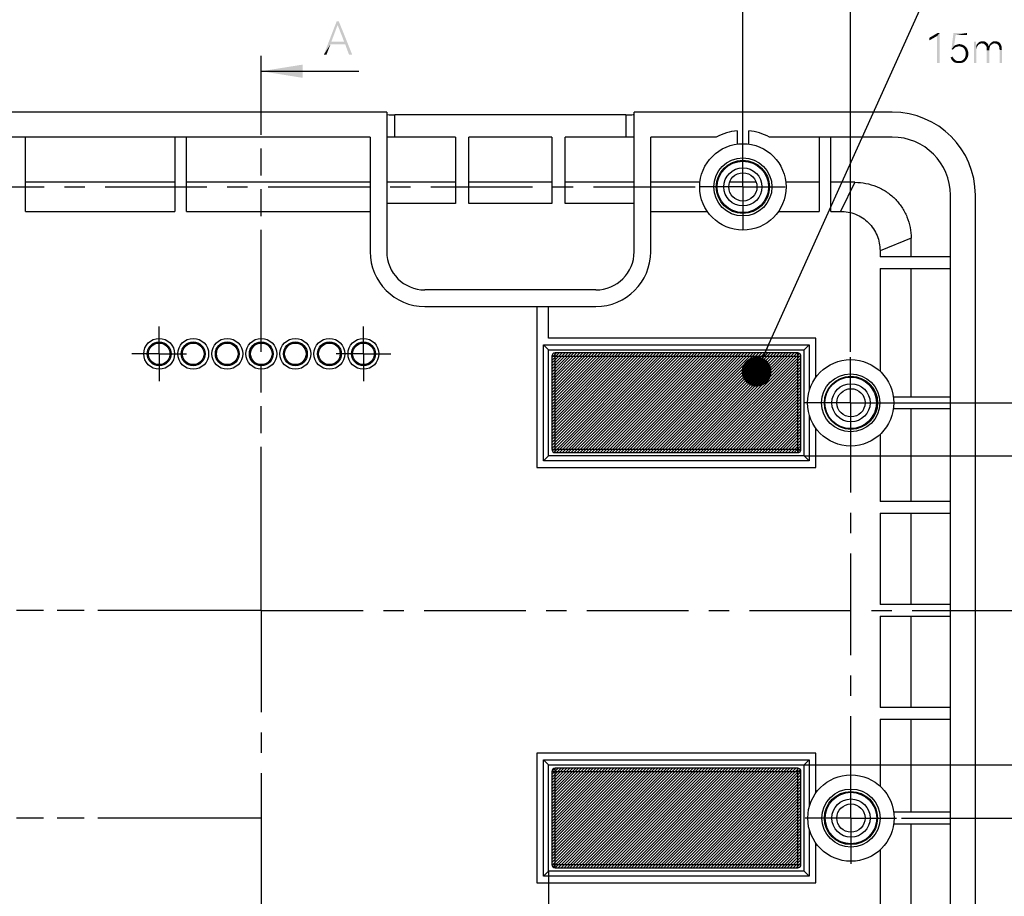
# Model space of a CAD drawing. Header units: millimetres. Extents: x 0 to 297, y 0 to 210.
# Tile 103 of 122: x 184 to 243, y 114 to 167. Entities that reach past the tile are written whole.
import ezdxf

# ---------------------------------------------------------------- set-up
doc = ezdxf.new("R2010")
doc.units = ezdxf.units.MM
doc.header["$LTSCALE"] = 16.335
doc.linetypes.add('CENTER', pattern=[0.6, 0.375, -0.075, 0.075, -0.075])
doc.linetypes.add('PHANTOM', pattern=[0.8, 0.45, -0.05, 0.1, -0.05, 0.1, -0.05])
doc.layers.get('0').update_dxf_attribs({"linetype": 'CONTINUOUS'})
doc.layers.add('DEFAULT_1', color=7, linetype='CENTER')
doc.styles.get("Standard").update_dxf_attribs({"font": 'harmonyos_sans_sc_light.ttf'})
doc.dimstyles.new('DIMSTYLE_1', dxfattribs={"dimtxt": 2, "dimasz": 1.8, "dimexe": 0.8, "dimexo": 0, "dimgap": 0.5, "dimtad": 1, "dimzin": 0, "dimdsep": 46, "dimtxsty": 'STANDARD', "dimblk": '_FILLED', "dimblk1": '_FILLED', "dimblk2": '_FILLED', "dimcen": 0.09, "dimclrt": 7, "dimazin": 0, "dimtol": 1, "dimtp": 0.25, "dimtm": 0.25, "dimtfac": 1, "dimtofl": 0, "dimtmove": 0, "dimatfit": 3, "dimldrblk": '_FILLED', "dimfxl": 1, "dimtolj": 1, "dimtzin": 0, "dimarcsym": 0})
doc.dimstyles.new('DIMSTYLE_3', dxfattribs={"dimtxt": 2, "dimasz": 1.8, "dimexe": 0.8, "dimexo": 0, "dimgap": 0.5, "dimtad": 1, "dimzin": 0, "dimdsep": 46, "dimtxsty": 'STANDARD', "dimblk": '_FILLED', "dimblk1": '_FILLED', "dimblk2": '_FILLED', "dimcen": 0.09, "dimclrt": 7, "dimazin": 0, "dimtol": 1, "dimtp": 0.15, "dimtm": 0.15, "dimtfac": 1, "dimtofl": 0, "dimtmove": 0, "dimatfit": 3, "dimldrblk": '_FILLED', "dimfxl": 1, "dimtolj": 1, "dimtzin": 0, "dimarcsym": 0})
doc.dimstyles.get("Standard").update_dxf_attribs({"dimtxt": 1.8, "dimasz": 1.8, "dimexe": 0.8, "dimexo": 0, "dimtad": 1, "dimzin": 0, "dimdsep": 46, "dimtxsty": 'STANDARD', "dimblk": '_FILLED', "dimblk1": '_FILLED', "dimblk2": '_FILLED', "dimcen": 0.09, "dimclrt": 7, "dimazin": 0, "dimtol": 1, "dimtp": 0.005, "dimtm": 0.005, "dimtfac": 1, "dimtofl": 0, "dimtmove": 0, "dimatfit": 3, "dimldrblk": '_FILLED', "dimfxl": 1, "dimtolj": 1, "dimtzin": 0, "dimarcsym": 0})

# ---------------------------------------------------------------- blocks, each defined once
blk = doc.blocks.new('_FILLED')
at = {"color": 0, "linetype": 'BYBLOCK'}
blk.add_solid([(0, 0), (-1, 0.167), (-1, -0.167)], dxfattribs=at)
blk = doc.blocks.new('XSEC_FILLED')
at = {"color": 0, "linetype": 'BYBLOCK'}
blk.add_solid([(0, 0), (-1, 0.16), (-1, -0.16)], dxfattribs=at)
blk = doc.blocks.new('*D4')
at = {"color": 7, "linetype": 'CONTINUOUS'}
for p, q in [((169.669, 159.362), (169.669, 169.285)), ((227.669, 159.362), (227.669, 169.285)), ((169.669, 168.485), (198.669, 168.485)), ((227.669, 168.485), (198.669, 168.485))]:
    blk.add_line(p, q, dxfattribs=at)
at = {"color": 7, "linetype": 'CONTINUOUS', "xscale": 1.8, "yscale": 1.8, "zscale": 1.8, "rotation": 180}
blk.add_blockref('_FILLED', (169.669, 168.485), dxfattribs=at)
at = {"color": 7, "linetype": 'CONTINUOUS', "xscale": 1.8, "yscale": 1.8, "zscale": 1.8}
blk.add_blockref('_FILLED', (227.669, 168.485), dxfattribs=at)
blk = doc.blocks.new('*D5')
at = {"color": 7, "linetype": 'CONTINUOUS'}
for p, q in [((163.159, 147.1), (163.159, 173.627)), ((234.159, 147.027), (234.159, 173.627)), ((163.159, 172.827), (198.659, 172.827)), ((234.159, 172.827), (198.659, 172.827))]:
    blk.add_line(p, q, dxfattribs=at)
at = {"color": 7, "linetype": 'CONTINUOUS', "xscale": 1.8, "yscale": 1.8, "zscale": 1.8, "rotation": 180}
blk.add_blockref('_FILLED', (163.159, 172.827), dxfattribs=at)
at = {"color": 7, "linetype": 'CONTINUOUS', "xscale": 1.8, "yscale": 1.8, "zscale": 1.8}
blk.add_blockref('_FILLED', (234.159, 172.827), dxfattribs=at)
blk = doc.blocks.new('*D6')
at = {"color": 7, "linetype": 'CONTINUOUS'}
for p, q in [((236.926, 143.964), (252.384, 143.964)), ((251.584, 143.964), (251.584, 131.464)), ((251.584, 118.964), (251.584, 131.464)), ((237.218, 118.964), (252.384, 118.964))]:
    blk.add_line(p, q, dxfattribs=at)
at = {"color": 7, "linetype": 'CONTINUOUS', "xscale": 1.8, "yscale": 1.8, "zscale": 1.8}
for p, rotation in [((251.584, 143.964), 90), ((251.584, 118.964), 270)]:
    blk.add_blockref('_FILLED', p, dxfattribs=dict(at, rotation=rotation))
blk = doc.blocks.new('*D8')
at = {"color": 7, "linetype": 'CONTINUOUS'}
for p, q in [((181.369, 115.764), (181.369, 91.628)), ((215.969, 115.764), (215.969, 91.628)), ((181.369, 92.428), (198.669, 92.428)), ((215.969, 92.428), (198.669, 92.428))]:
    blk.add_line(p, q, dxfattribs=at)
at = {"color": 7, "linetype": 'CONTINUOUS', "xscale": 1.8, "yscale": 1.8, "zscale": 1.8, "rotation": 180}
blk.add_blockref('_FILLED', (181.369, 92.428), dxfattribs=at)
at = {"color": 7, "linetype": 'CONTINUOUS', "xscale": 1.8, "yscale": 1.8, "zscale": 1.8}
blk.add_blockref('_FILLED', (215.969, 92.428), dxfattribs=at)
blk = doc.blocks.new('*D9')
at = {"color": 7, "linetype": 'CONTINUOUS'}
for p, q in [((231.369, 140.764), (248.693, 140.764)), ((247.893, 140.764), (247.893, 131.464)), ((247.893, 122.164), (247.893, 131.464)), ((231.369, 122.164), (248.693, 122.164))]:
    blk.add_line(p, q, dxfattribs=at)
at = {"color": 7, "linetype": 'CONTINUOUS', "xscale": 1.8, "yscale": 1.8, "zscale": 1.8}
for p, rotation in [((247.893, 140.764), 90), ((247.893, 122.164), 270)]:
    blk.add_blockref('_FILLED', p, dxfattribs=dict(at, rotation=rotation))

msp = doc.modelspace()

# ---------------------------------------------------------------- hatches: boundary and pattern name
at = {"linetype": 'CONTINUOUS'}
h = msp.add_hatch(dxfattribs=at)
h.set_pattern_fill('0', scale=0.125, angle=45, style=0, pattern_type=0)
h.set_pattern_definition([(45, (0, 0), (-0.08838835, 0.08838835), [])])
edge = h.paths.add_edge_path()
edge.add_arc((180.969, 116.164), 0.2, 270, 360)
edge.add_line((181.169, 116.164), (181.169, 121.764))
edge.add_arc((180.969, 121.764), 0.2, 0, 90)
edge.add_line((180.969, 121.964), (166.369, 121.964))
edge.add_arc((166.369, 121.764), 0.2, 90, 180)
edge.add_line((166.169, 121.764), (166.169, 116.164))
edge.add_arc((166.369, 116.164), 0.2, 180, 270)
edge.add_line((166.369, 115.964), (180.969, 115.964))
edge = h.paths.add_edge_path()
edge.add_arc((230.969, 116.164), 0.2, 270, 360)
edge.add_line((231.169, 116.164), (231.169, 121.764))
edge.add_arc((230.969, 121.764), 0.2, 0, 90)
edge.add_line((230.969, 121.964), (216.369, 121.964))
edge.add_arc((216.369, 121.764), 0.2, 90, 180)
edge.add_line((216.169, 121.764), (216.169, 116.164))
edge.add_arc((216.369, 116.164), 0.2, 180, 270)
edge.add_line((216.369, 115.964), (230.969, 115.964))
edge = h.paths.add_edge_path()
edge.add_arc((166.369, 141.164), 0.2, 180, 270)
edge.add_line((166.369, 140.964), (180.969, 140.964))
edge.add_arc((180.969, 141.164), 0.2, 270, 360)
edge.add_line((181.169, 141.164), (181.169, 146.764))
edge.add_arc((180.969, 146.764), 0.2, 0, 90)
edge.add_line((180.969, 146.964), (166.369, 146.964))
edge.add_arc((166.369, 146.764), 0.2, 90, 180)
edge.add_line((166.169, 146.764), (166.169, 141.164))
edge = h.paths.add_edge_path()
edge.add_arc((230.969, 141.164), 0.2, 270, 360)
edge.add_line((231.169, 141.164), (231.169, 146.764))
edge.add_arc((230.969, 146.764), 0.2, 0, 90)
edge.add_line((230.969, 146.964), (216.369, 146.964))
edge.add_arc((216.369, 146.764), 0.2, 90, 180)
edge.add_line((216.169, 146.764), (216.169, 141.164))
edge.add_arc((216.369, 141.164), 0.2, 180, 270)
edge.add_line((216.369, 140.964), (230.969, 140.964))

# ---------------------------------------------------------------- linework, layer by layer
at = {"color": 7, "linetype": 'PHANTOM'}
for p, q in [((198.669, 161.428), (198.669, 163.928)), ((198.669, 133.964), (198.669, 161.428)), ((198.669, 131.464), (198.669, 133.964)), ((196.169, 131.464), (176.169, 131.464)), ((198.669, 131.464), (196.169, 131.464)), ((196.169, 118.964), (156.911, 118.964)), ((198.669, 118.964), (196.169, 118.964)), ((198.669, 118.964), (198.669, 116.464)), ((198.669, 116.464), (198.669, 113.017))]:
    msp.add_line(p, q, dxfattribs=at)
at = {"color": 7, "linetype": 'CONTINUOUS'}
for p, q in [((202.046, 163.928), (204.546, 163.928)), ((206.219, 161.464), (160.669, 161.464)), ((206.219, 161.464), (206.219, 153.064)), ((206.719, 159.964), (206.719, 161.293)), ((220.619, 161.293), (206.719, 161.293)), ((220.619, 161.293), (220.619, 159.964)), ((221.119, 153.064), (221.119, 161.464)), ((236.669, 161.464), (221.119, 161.464)), ((227.319, 160.346), (227.319, 159.54)), ((228.019, 159.54), (228.019, 160.346)), ((205.219, 159.964), (171.269, 159.964)), ((184.469, 155.491), (184.469, 159.964)), ((193.469, 159.964), (193.469, 155.491)), ((194.169, 155.491), (194.169, 159.964)), ((205.219, 159.964), (205.219, 153.064)), ((210.369, 159.964), (206.219, 159.964)), ((210.369, 159.964), (210.369, 155.957)), ((211.169, 155.957), (211.169, 159.964)), ((216.169, 159.964), (211.169, 159.964)), ((216.169, 159.964), (216.169, 155.957)), ((216.969, 155.957), (216.969, 159.964)), ((221.119, 159.964), (216.969, 159.964)), ((222.119, 153.064), (222.119, 159.964)), ((226.069, 159.964), (222.119, 159.964)), ((236.669, 159.964), (229.269, 159.964)), ((232.269, 159.964), (232.269, 155.491)), ((232.969, 155.491), (232.969, 159.964)), ((193.469, 157.241), (184.469, 157.241)), ((205.219, 157.241), (194.169, 157.241)), ((210.369, 157.241), (206.219, 157.241)), ((216.169, 157.241), (211.169, 157.241)), ((221.119, 157.241), (216.969, 157.241)), ((225.083, 157.241), (222.119, 157.241)), ((228.472, 157.241), (226.865, 157.241)), ((232.269, 157.241), (230.254, 157.241)), ((234.416, 157.241), (232.969, 157.241)), ((234.416, 157.241), (233.541, 155.491)), ((210.369, 155.957), (206.219, 155.957)), ((216.169, 155.957), (211.169, 155.957)), ((221.119, 155.957), (216.969, 155.957)), ((240.169, 112.675), (240.169, 156.464)), ((241.669, 106.464), (241.669, 156.464)), ((184.469, 155.491), (193.469, 155.491)), ((194.169, 155.491), (205.219, 155.491)), ((222.119, 155.491), (225.526, 155.491)), ((229.811, 155.491), (232.269, 155.491)), ((232.969, 155.491), (233.541, 155.491)), ((237.804, 153.867), (235.929, 153.117)), ((237.804, 152.76), (237.804, 153.867)), ((235.929, 153.117), (235.929, 152.76)), ((240.169, 152.76), (235.929, 152.76)), ((235.929, 152.06), (240.169, 152.06)), ((235.929, 152.06), (235.929, 145.869)), ((237.804, 144.314), (237.804, 152.06)), ((218.819, 150.764), (208.519, 150.764)), ((208.519, 149.764), (218.819, 149.764)), ((215.269, 149.764), (215.269, 140.064)), ((215.969, 147.864), (215.969, 149.764)), ((232.069, 147.864), (215.969, 147.864)), ((232.069, 145.51), (232.069, 147.864)), ((215.669, 140.464), (215.669, 147.464)), ((215.669, 147.464), (231.669, 147.464)), ((215.669, 147.464), (215.969, 147.164)), ((215.969, 140.764), (215.969, 147.164)), ((215.969, 147.164), (231.369, 147.164)), ((231.669, 147.464), (231.369, 147.164)), ((231.369, 140.764), (231.369, 147.164)), ((231.669, 147.464), (231.669, 144.71)), ((216.169, 146.764), (216.169, 141.164)), ((216.169, 146.764), (216.169, 141.164)), ((216.169, 146.764), (231.169, 146.764)), ((230.969, 146.964), (216.369, 146.964)), ((216.369, 140.964), (216.369, 146.964)), ((230.969, 146.964), (216.369, 146.964)), ((230.969, 140.964), (230.969, 146.964)), ((231.169, 141.164), (231.169, 146.764)), ((231.169, 141.164), (231.169, 146.764)), ((240.169, 144.314), (236.735, 144.314)), ((236.735, 143.614), (240.169, 143.614)), ((237.804, 138.014), (237.804, 143.614)), ((231.669, 143.217), (231.669, 140.464)), ((232.069, 140.064), (232.069, 142.418)), ((235.929, 142.059), (235.929, 138.014)), ((216.169, 141.164), (231.169, 141.164)), ((215.669, 140.464), (215.969, 140.764)), ((231.369, 140.764), (215.969, 140.764)), ((216.369, 140.964), (230.969, 140.964)), ((216.369, 140.964), (230.969, 140.964)), ((231.669, 140.464), (231.369, 140.764)), ((215.269, 140.064), (232.069, 140.064)), ((231.669, 140.464), (215.669, 140.464)), ((240.169, 138.014), (235.929, 138.014)), ((235.929, 137.314), (240.169, 137.314)), ((235.929, 137.314), (235.929, 131.814)), ((237.804, 131.814), (237.804, 137.314)), ((240.169, 131.814), (235.929, 131.814)), ((235.929, 131.114), (240.169, 131.114)), ((235.929, 131.114), (235.929, 125.614)), ((237.804, 125.614), (237.804, 131.114)), ((240.169, 125.614), (235.929, 125.614)), ((235.929, 124.914), (240.169, 124.914)), ((235.929, 124.914), (235.929, 120.886)), ((237.804, 119.314), (237.804, 124.914)), ((232.069, 122.864), (215.269, 122.864)), ((215.269, 122.864), (215.269, 115.064)), ((232.069, 120.484), (232.069, 122.864)), ((215.669, 122.464), (231.669, 122.464)), ((215.669, 122.464), (215.969, 122.164)), ((215.669, 115.464), (215.669, 122.464)), ((215.969, 122.164), (231.369, 122.164)), ((215.969, 115.764), (215.969, 122.164)), ((231.669, 122.464), (231.369, 122.164)), ((231.369, 115.764), (231.369, 122.164)), ((231.669, 122.464), (231.669, 119.644)), ((216.169, 121.764), (216.169, 116.164)), ((216.169, 121.764), (231.169, 121.764)), ((216.169, 121.764), (216.169, 116.164)), ((230.969, 121.964), (216.369, 121.964)), ((230.969, 121.964), (216.369, 121.964)), ((216.369, 115.964), (216.369, 121.964)), ((230.969, 115.964), (230.969, 121.964)), ((231.169, 116.164), (231.169, 121.764)), ((231.169, 116.164), (231.169, 121.764)), ((240.169, 119.314), (236.754, 119.314)), ((236.754, 118.614), (240.169, 118.614)), ((237.804, 112.951), (237.804, 118.614)), ((231.669, 118.284), (231.669, 115.464)), ((232.069, 115.064), (232.069, 117.444)), ((235.929, 117.041), (235.929, 110.867)), ((215.669, 115.464), (215.969, 115.764)), ((231.369, 115.764), (215.969, 115.764)), ((216.169, 116.164), (231.169, 116.164)), ((216.369, 115.964), (230.969, 115.964)), ((216.369, 115.964), (230.969, 115.964)), ((231.669, 115.464), (231.369, 115.764)), ((215.269, 115.064), (232.069, 115.064)), ((231.669, 115.464), (215.669, 115.464))]:
    msp.add_line(p, q, dxfattribs=at)
for centre, radius in [((227.669, 156.964), 2.6), ((227.669, 156.964), 1.75), ((227.669, 156.964), 1.6), ((227.669, 156.964), 1.55), ((227.669, 156.964), 1.15), ((227.669, 156.964), 0.85), ((192.519, 146.914), 0.929), ((194.569, 146.914), 0.929), ((196.619, 146.914), 0.929), ((198.669, 146.914), 0.929), ((200.719, 146.914), 0.929), ((202.769, 146.914), 0.929), ((204.819, 146.914), 0.929), ((192.519, 146.914), 0.718), ((192.519, 146.914), 0.65), ((194.569, 146.914), 0.718), ((194.569, 146.914), 0.65), ((196.619, 146.914), 0.718), ((196.619, 146.914), 0.65), ((198.669, 146.914), 0.718), ((198.669, 146.914), 0.65), ((200.719, 146.914), 0.718), ((200.719, 146.914), 0.65), ((202.769, 146.914), 0.718), ((202.769, 146.914), 0.65), ((204.819, 146.914), 0.718), ((204.819, 146.914), 0.65), ((234.159, 143.964), 2.6), ((234.159, 143.964), 1.75), ((234.179, 143.964), 1.6), ((234.159, 143.964), 1.55), ((234.179, 143.964), 1.15), ((234.179, 143.964), 0.85), ((234.178, 118.964), 2.6), ((234.178, 118.964), 1.75), ((234.178, 118.964), 1.6), ((234.178, 118.964), 1.55), ((234.178, 118.964), 1.15), ((234.178, 118.964), 0.85)]:
    msp.add_circle(centre, radius, dxfattribs=at)
for centre, radius, start, end in [((236.669, 156.464), 5, 0, 90), ((227.669, 156.964), 3.4, 95.90856, 118.07249), ((227.669, 156.964), 3.4, 61.92751, 84.09144), ((236.669, 156.464), 3.5, 0, 90), ((208.519, 153.064), 3.3, 180, 270), ((208.519, 153.064), 2.3, 180, 270), ((218.819, 153.064), 3.3, 270, 360), ((218.819, 153.064), 2.3, 270, 360), ((216.369, 146.764), 0.2, 90, 180), ((216.369, 146.764), 0.2, 90, 180), ((230.969, 146.764), 0.2, 0, 90), ((230.969, 146.764), 0.2, 0, 90), ((216.369, 141.164), 0.2, 180, 270), ((216.369, 141.164), 0.2, 180, 270), ((230.969, 141.164), 0.2, 270, 360), ((230.969, 141.164), 0.2, 270, 360), ((216.369, 121.764), 0.2, 90, 180), ((216.369, 121.764), 0.2, 90, 180), ((230.969, 121.764), 0.2, 0, 90), ((230.969, 121.764), 0.2, 0, 90), ((216.369, 116.164), 0.2, 180, 270), ((216.369, 116.164), 0.2, 180, 270), ((230.969, 116.164), 0.2, 270, 360), ((230.969, 116.164), 0.2, 270, 360)]:
    msp.add_arc(centre, radius, start, end, dxfattribs=at)
for centre, start_param, end_param in [((206.719, 161.337), -3.141593, -1.570796), ((220.619, 161.337), -1.570796, 0)]:
    msp.add_ellipse(centre, major_axis=(0.5, 0), ratio=0.087489, start_param=start_param, end_param=end_param, dxfattribs=at)
for points, knots in [([(234.416, 157.241), (234.637, 157.241), (235.081, 157.199), (235.72, 157.006), (236.311, 156.696), (236.83, 156.276), (237.253, 155.759), (237.566, 155.17), (237.761, 154.532), (237.804, 154.088), (237.804, 153.867)], [0, 0, 0, 0, 0.125001, 0.250001, 0.375002, 0.500002, 0.625002, 0.750002, 0.875001, 1, 1, 1, 1]), ([(233.541, 155.491), (233.697, 155.491), (234.01, 155.464), (234.461, 155.329), (234.878, 155.112), (235.242, 154.813), (235.543, 154.452), (235.763, 154.036), (235.9, 153.586), (235.929, 153.273), (235.929, 153.117)], [0, 0, 0, 0, 0.125015, 0.250009, 0.375017, 0.500006, 0.624997, 0.75, 0.874991, 1, 1, 1, 1])]:
    msp.add_open_spline(points, degree=3, knots=knots, dxfattribs=at)
for points in [[(203.338, 166.928), (203.265, 166.709), (202.433, 164.928)], [(203.338, 166.928), (202.433, 164.928), (203.206, 166.928)], [(203.265, 166.709), (202.885, 165.701), (202.433, 164.928)], [(203.659, 165.701), (203.265, 166.709), (203.338, 166.928)], [(203.717, 165.555), (203.659, 165.701), (203.338, 166.928)], [(203.951, 164.928), (203.717, 165.555), (203.338, 166.928)], [(203.951, 164.928), (203.338, 166.928), (204.141, 164.928)], [(239.521, 166.232), (239.364, 166.048), (238.904, 165.943)], [(239.521, 166.232), (238.904, 165.943), (239.403, 166.232)], [(238.904, 165.943), (239.364, 166.048), (238.904, 165.785)], [(239.364, 164.432), (239.364, 166.048), (239.521, 166.232)], [(239.364, 164.432), (239.521, 166.232), (239.521, 164.432)], [(240.48, 166.1), (240.231, 165.259), (240.349, 166.232)], [(240.48, 166.1), (240.388, 165.443), (240.231, 165.259)], [(240.349, 166.232), (241.164, 166.232), (240.48, 166.1)], [(240.48, 166.1), (241.164, 166.232), (241.164, 166.1)], [(202.885, 165.701), (202.841, 165.555), (202.433, 164.928)], [(202.433, 164.928), (202.841, 165.555), (202.593, 164.928)], [(202.885, 165.701), (203.659, 165.701), (202.841, 165.555)], [(203.717, 165.555), (202.841, 165.555), (203.659, 165.701)], [(240.388, 165.443), (240.48, 165.378), (240.231, 165.259)], [(240.98, 165.483), (240.388, 165.443), (240.454, 165.496)], [(240.388, 165.443), (240.98, 165.483), (241.045, 165.443)], [(240.388, 165.443), (241.045, 165.443), (240.625, 165.417)], [(240.388, 165.443), (240.625, 165.417), (240.52, 165.391)], [(240.388, 165.443), (240.52, 165.391), (240.48, 165.378)], [(240.914, 165.509), (240.454, 165.496), (240.533, 165.522)], [(240.454, 165.496), (240.914, 165.509), (240.98, 165.483)], [(240.783, 165.548), (240.848, 165.535), (240.533, 165.522)], [(240.783, 165.548), (240.533, 165.522), (240.612, 165.548)], [(240.533, 165.522), (240.848, 165.535), (240.914, 165.509)], [(240.612, 165.548), (240.704, 165.562), (240.783, 165.548)], [(240.691, 165.417), (240.625, 165.417), (241.045, 165.443)], [(240.77, 165.417), (240.691, 165.417), (241.045, 165.443)], [(240.848, 165.391), (240.77, 165.417), (241.045, 165.443)], [(240.848, 165.391), (241.045, 165.443), (241.085, 165.391)], [(241.715, 165.706), (241.715, 165.614), (241.597, 164.432)], [(241.715, 165.706), (241.597, 164.432), (241.597, 165.706)], [(241.715, 165.614), (241.715, 165.548), (241.597, 164.432)], [(241.715, 165.548), (241.715, 165.496), (241.597, 164.432)], [(241.715, 165.496), (241.729, 165.47), (241.597, 164.432)], [(241.729, 165.47), (241.729, 165.246), (241.597, 164.432)], [(241.86, 165.522), (241.729, 165.47), (241.755, 165.535)], [(241.86, 165.522), (241.834, 165.496), (241.729, 165.47)], [(241.729, 165.47), (241.834, 165.496), (241.807, 165.456)], [(241.729, 165.47), (241.807, 165.456), (241.781, 165.404)], [(241.729, 165.47), (241.781, 165.404), (241.755, 165.351)], [(241.729, 165.47), (241.755, 165.351), (241.742, 165.299)], [(241.729, 165.47), (241.742, 165.299), (241.729, 165.246)], [(241.939, 165.575), (241.899, 165.548), (241.755, 165.535)], [(241.939, 165.575), (241.755, 165.535), (241.794, 165.575)], [(241.755, 165.535), (241.899, 165.548), (241.86, 165.522)], [(242.031, 165.601), (241.794, 165.575), (241.834, 165.627)], [(242.031, 165.601), (241.978, 165.588), (241.794, 165.575)], [(241.794, 165.575), (241.978, 165.588), (241.939, 165.575)], [(242.333, 165.653), (241.834, 165.627), (241.873, 165.667)], [(241.834, 165.627), (242.333, 165.653), (242.386, 165.614)], [(241.834, 165.627), (242.386, 165.614), (242.031, 165.601)], [(242.28, 165.693), (241.873, 165.667), (241.926, 165.693)], [(241.873, 165.667), (242.28, 165.693), (242.333, 165.653)], [(242.228, 165.719), (241.926, 165.693), (241.991, 165.719)], [(241.926, 165.693), (242.228, 165.719), (242.28, 165.693)], [(242.11, 165.732), (242.175, 165.732), (241.991, 165.719)], [(242.11, 165.732), (241.991, 165.719), (242.044, 165.732)], [(241.991, 165.719), (242.175, 165.732), (242.228, 165.719)], [(242.07, 165.601), (242.031, 165.601), (242.386, 165.614)], [(242.136, 165.588), (242.07, 165.601), (242.386, 165.614)], [(242.188, 165.575), (242.136, 165.588), (242.386, 165.614)], [(242.188, 165.575), (242.386, 165.614), (242.425, 165.562)], [(242.425, 165.562), (242.241, 165.535), (242.188, 165.575)], [(242.28, 165.496), (242.241, 165.535), (242.425, 165.562)], [(242.28, 165.496), (242.425, 165.562), (242.451, 165.496)], [(242.451, 165.496), (242.32, 165.443), (242.28, 165.496)], [(242.32, 165.443), (242.451, 165.496), (242.478, 165.43)], [(242.478, 165.43), (242.346, 165.364), (242.32, 165.443)], [(242.478, 165.43), (242.543, 165.404), (242.346, 165.364)], [(242.596, 165.496), (242.57, 165.456), (242.478, 165.43)], [(242.596, 165.496), (242.478, 165.43), (242.504, 165.496)], [(242.478, 165.43), (242.57, 165.456), (242.543, 165.404)], [(242.675, 165.548), (242.504, 165.496), (242.543, 165.562)], [(242.675, 165.548), (242.635, 165.522), (242.504, 165.496)], [(242.504, 165.496), (242.635, 165.522), (242.596, 165.496)], [(242.793, 165.601), (242.543, 165.562), (242.583, 165.614)], [(242.793, 165.601), (242.753, 165.588), (242.543, 165.562)], [(242.753, 165.588), (242.714, 165.575), (242.543, 165.562)], [(242.543, 165.562), (242.714, 165.575), (242.675, 165.548)], [(242.583, 165.614), (242.635, 165.653), (243.095, 165.667)], [(242.793, 165.601), (242.583, 165.614), (243.095, 165.667)], [(243.095, 165.667), (242.635, 165.653), (242.688, 165.693)], [(242.951, 165.719), (243.029, 165.706), (242.688, 165.693)], [(242.951, 165.719), (242.688, 165.693), (242.74, 165.719)], [(242.688, 165.693), (243.029, 165.706), (243.095, 165.667)], [(242.872, 165.732), (242.74, 165.719), (242.806, 165.732)], [(242.74, 165.719), (242.872, 165.732), (242.951, 165.719)], [(242.845, 165.601), (242.793, 165.601), (243.095, 165.667)], [(242.845, 165.601), (243.095, 165.667), (243.161, 165.601)], [(243.161, 165.601), (242.898, 165.588), (242.845, 165.601)], [(242.964, 165.575), (242.898, 165.588), (243.161, 165.601)], [(243.016, 165.535), (242.964, 165.575), (243.161, 165.601)], [(243.016, 165.535), (243.161, 165.601), (243.2, 165.535)], [(243.2, 165.535), (243.056, 165.496), (243.016, 165.535)], [(243.082, 165.443), (243.056, 165.496), (243.2, 165.535)], [(243.082, 165.443), (243.2, 165.535), (243.24, 165.443)], [(243.24, 165.443), (243.108, 165.364), (243.082, 165.443)], [(243.108, 165.364), (243.24, 165.443), (243.253, 165.351)], [(240.48, 165.378), (240.428, 165.338), (240.231, 165.259)], [(240.428, 165.338), (240.388, 165.312), (240.231, 165.259)], [(240.231, 165.259), (240.388, 165.312), (240.349, 165.259)], [(240.349, 165.259), (240.31, 165.22), (240.231, 165.259)], [(240.625, 165.417), (240.572, 165.404), (240.52, 165.391)], [(241.085, 165.391), (240.927, 165.351), (240.848, 165.391)], [(240.927, 165.351), (241.085, 165.391), (241.137, 165.338)], [(241.137, 165.338), (240.98, 165.299), (240.927, 165.351)], [(240.98, 165.299), (241.137, 165.338), (241.177, 165.286)], [(241.177, 165.286), (241.032, 165.233), (240.98, 165.299)], [(241.032, 165.233), (241.177, 165.286), (241.203, 165.207)], [(241.203, 165.207), (241.059, 165.154), (241.032, 165.233)], [(241.059, 165.154), (241.203, 165.207), (241.229, 165.141)], [(241.229, 165.141), (241.085, 165.075), (241.059, 165.154)], [(241.229, 164.826), (241.059, 164.799), (241.085, 164.891)], [(241.085, 165.075), (241.229, 165.141), (241.242, 165.062)], [(241.242, 165.062), (241.085, 164.983), (241.085, 165.075)], [(241.085, 164.983), (241.242, 165.062), (241.242, 164.983)], [(241.242, 164.983), (241.242, 164.905), (241.085, 164.891)], [(241.242, 164.983), (241.085, 164.891), (241.085, 164.983)], [(241.085, 164.891), (241.242, 164.905), (241.229, 164.826)], [(241.729, 165.246), (241.729, 165.18), (241.597, 164.432)], [(241.597, 164.432), (241.729, 165.18), (241.729, 164.432)], [(242.346, 165.364), (242.543, 165.404), (242.53, 165.351)], [(242.53, 165.351), (242.359, 165.286), (242.346, 165.364)], [(242.53, 165.351), (242.517, 165.299), (242.359, 165.286)], [(242.359, 165.286), (242.517, 165.299), (242.504, 165.246)], [(242.504, 165.246), (242.359, 165.194), (242.359, 165.286)], [(242.359, 165.194), (242.504, 165.246), (242.504, 165.18)], [(242.504, 165.18), (242.359, 164.432), (242.359, 165.194)], [(242.359, 164.432), (242.504, 165.18), (242.504, 164.432)], [(243.253, 165.351), (243.121, 165.286), (243.108, 165.364)], [(243.121, 165.286), (243.253, 165.351), (243.266, 165.233)], [(243.266, 165.233), (243.134, 165.194), (243.121, 165.286)], [(243.134, 164.432), (243.134, 165.194), (243.266, 165.233)], [(243.134, 164.432), (243.266, 165.233), (243.266, 164.432)], [(240.178, 164.747), (240.297, 164.813), (240.323, 164.747)], [(240.323, 164.747), (240.218, 164.668), (240.178, 164.747)], [(240.323, 164.747), (240.362, 164.694), (240.218, 164.668)], [(240.218, 164.668), (240.362, 164.694), (240.402, 164.642)], [(240.402, 164.642), (240.257, 164.589), (240.218, 164.668)], [(240.402, 164.642), (240.454, 164.602), (240.257, 164.589)], [(240.257, 164.589), (240.454, 164.602), (240.494, 164.576)], [(240.494, 164.576), (240.31, 164.537), (240.257, 164.589)], [(240.494, 164.576), (240.559, 164.55), (240.31, 164.537)], [(240.31, 164.537), (240.559, 164.55), (240.612, 164.537)], [(240.612, 164.537), (240.375, 164.484), (240.31, 164.537)], [(240.77, 164.537), (241.032, 164.51), (240.375, 164.484)], [(240.678, 164.537), (240.77, 164.537), (240.375, 164.484)], [(240.612, 164.537), (240.678, 164.537), (240.375, 164.484)], [(240.375, 164.484), (241.032, 164.51), (240.967, 164.471)], [(240.967, 164.471), (240.441, 164.445), (240.375, 164.484)], [(240.441, 164.445), (240.967, 164.471), (240.901, 164.445)], [(240.901, 164.445), (240.52, 164.432), (240.441, 164.445)], [(240.52, 164.432), (240.901, 164.445), (240.835, 164.432)], [(240.835, 164.432), (240.599, 164.418), (240.52, 164.432)], [(240.678, 164.418), (240.599, 164.418), (240.835, 164.432)], [(240.678, 164.418), (240.835, 164.432), (240.756, 164.418)], [(241.085, 164.563), (240.77, 164.537), (240.848, 164.563)], [(240.77, 164.537), (241.085, 164.563), (241.032, 164.51)], [(240.848, 164.563), (240.914, 164.602), (241.124, 164.616)], [(240.848, 164.563), (241.124, 164.616), (241.085, 164.563)], [(241.124, 164.616), (240.914, 164.602), (240.98, 164.655)], [(241.164, 164.681), (240.98, 164.655), (241.032, 164.721)], [(240.98, 164.655), (241.164, 164.681), (241.124, 164.616)], [(241.203, 164.747), (241.032, 164.721), (241.059, 164.799)], [(241.032, 164.721), (241.203, 164.747), (241.164, 164.681)], [(241.059, 164.799), (241.229, 164.826), (241.203, 164.747)]]:
    msp.add_solid(points, dxfattribs=at)
at = {"layer": 'DEFAULT_1', "color": 7, "linetype": 'CENTER'}
for p, q in [((198.669, 163.928), (198.669, 164.861)), ((227.669, 156.964), (227.669, 159.514)), ((169.669, 156.964), (225.119, 156.964)), ((227.669, 156.964), (225.119, 156.964)), ((227.669, 156.964), (230.219, 156.964)), ((227.669, 156.964), (227.669, 154.414)), ((192.519, 146.914), (192.519, 148.564)), ((204.819, 146.914), (204.819, 148.564)), ((192.519, 146.914), (190.869, 146.914)), ((192.519, 146.914), (192.519, 145.264)), ((192.519, 146.914), (194.169, 146.914)), ((204.819, 146.914), (203.169, 146.914)), ((204.819, 146.914), (204.819, 145.264)), ((204.819, 146.914), (206.469, 146.914)), ((234.159, 143.964), (234.159, 146.714)), ((234.159, 143.964), (231.409, 143.964)), ((234.159, 143.964), (236.909, 143.964)), ((234.159, 143.964), (234.159, 141.214)), ((234.178, 118.964), (234.178, 141.688)), ((198.669, 131.464), (198.669, 118.964)), ((198.669, 131.464), (244.163, 131.464)), ((234.178, 118.964), (231.428, 118.964)), ((234.178, 118.964), (236.928, 118.964)), ((234.178, 118.964), (234.178, 116.214))]:
    msp.add_line(p, q, dxfattribs=at)

# ---------------------------------------------------------------- dimensions: what is measured, and where the dimension line sits
at = {"color": 7, "linetype": 'CONTINUOUS'}
for base, p1, p2, dimstyle, picture, middle in [((234.159, 172.827), (163.159, 147.1), (234.159, 147.027), 'DIMSTYLE_3', '*D5', (191.394, 172.827)), ((227.669, 168.485), (169.669, 159.362), (227.669, 159.362), 'DIMSTYLE_3', '*D4', (191.403, 168.485)), ((215.969, 92.428), (181.369, 115.764), (215.969, 115.764), 'DIMSTYLE_1', '*D8', (191.403, 92.428))]:
    dim = msp.add_linear_dim(base=base, p1=p1, p2=p2, text='*<>', dimstyle=dimstyle, dxfattribs=at)
    dim.commit()
    dim.dimension.update_dxf_attribs({"geometry": picture, "text_midpoint": middle, "dimtype": 160})
for base, p1, p2, angle, dimstyle, picture, middle in [((251.584, 143.964), (237.218, 118.964), (236.926, 143.964), 90, 'DIMSTYLE_3', '*D6', (251.584, 124.198)), ((247.893, 122.164), (231.369, 140.764), (231.369, 122.164), 270, 'DIMSTYLE_1', '*D9', (247.893, 124.198))]:
    dim = msp.add_linear_dim(base=base, p1=p1, p2=p2, angle=angle, text='*<>', dimstyle=dimstyle, dxfattribs=at)
    dim.commit()
    dim.dimension.update_dxf_attribs({"geometry": picture, "text_midpoint": middle, "dimtype": 160})

# ---------------------------------------------------------------- leaders
for points, override in [([(228.494, 145.842), (238.504, 168.032), (238.654, 168.032)], {"dimtad": 0, "dimldrblk": 'DOT'}), ([(198.669, 163.928), (202.046, 163.928)], {"dimasz": 2.5, "dimtad": 0, "dimldrblk": 'XSEC_FILLED'})]:
    msp.add_leader(points, dimstyle='STANDARD', override=override, dxfattribs=at)

doc.saveas('drawing.dxf')
